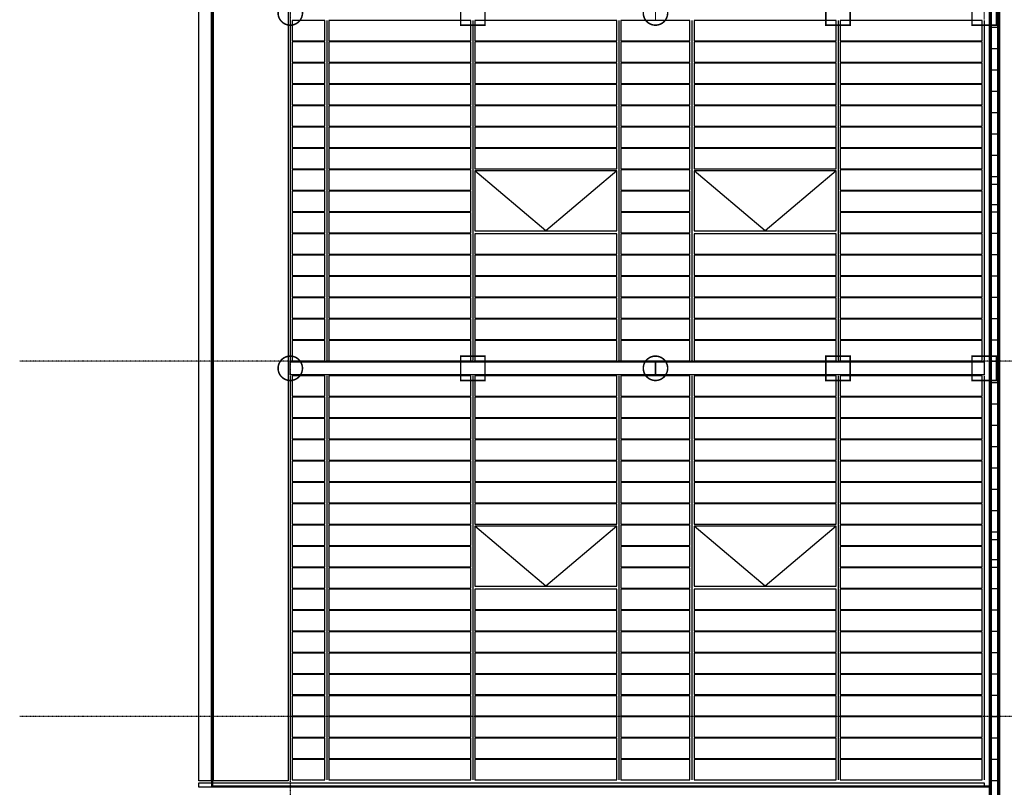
# Model space of a CAD drawing. Extents: x -11408 to 65836, y 12866 to 56869.
# Tile 7 of 68: x -11408 to -1702, y 19854 to 27415. Entities that reach past the tile are written whole.
import ezdxf

# ---------------------------------------------------------------- set-up
doc = ezdxf.new("R2010")
doc.units = 0
doc.linetypes.add('DASHDOT', pattern=[25.4, 12.7, -6.35, 0, -6.35])
for name, color, linetype in [('alu uprof', 3, 'Continuous'), ('beugels', 3, 'Continuous'), ('keramiek', 1, 'Continuous'), ('kozijn', 2, 'Continuous'), ('stramien', 1, 'DASHDOT'), ('vanarris', 253, 'Continuous')]:
    doc.layers.add(name, color=color, linetype=linetype)

# ---------------------------------------------------------------- blocks, each defined once
blk = doc.blocks.new('*U3')
at = {"layer": 'stramien', "color": 1, "ltscale": 0.5}
blk.add_lwpolyline([(0, 21501.2), (0, -21501.2)], dxfattribs=at)
blk = doc.blocks.new('*U2')
at = {"layer": 'stramien', "color": 0, "linetype": 'ByBlock', "lineweight": -2, "transparency": 16777216}
blk.add_blockref('*U3', (50400, 0), dxfattribs=at)
blk = doc.blocks.new('*U74')
at = {"layer": 'keramiek'}
blk.add_lwpolyline([(-700, -100), (700, -100), (700, 100), (-700, 100)], close=True, dxfattribs=at)
blk = doc.blocks.new('*U75')
at = {"layer": 'keramiek', "color": 0, "linetype": 'ByBlock', "lineweight": -2, "transparency": 16777216}
for p in [(0, 3780), (0, 3570), (0, 3360), (0, 3150), (0, 2940), (0, 2730), (0, 2520), (0, 2310), (0, 2100), (0, 1890), (0, 1680), (0, 1470), (0, 1260), (0, 1050), (0, 840), (0, 630), (0, 420), (0, 210), (0, 0)]:
    blk.add_blockref('*U74', p, dxfattribs=at)
blk = doc.blocks.new('*U72')
at = {"layer": 'keramiek'}
blk.add_lwpolyline([(-340, -100), (340, -100), (340, 100), (-340, 100)], close=True, dxfattribs=at)
blk = doc.blocks.new('*U73')
at = {"layer": 'alu uprof', "color": 0, "linetype": 'ByBlock', "lineweight": -2, "transparency": 16777216}
for p in [(0, 3780), (0, 3570), (0, 3360), (0, 3150), (0, 2940), (0, 2730), (0, 2520), (0, 2310), (0, 2100), (0, 1890), (0, 1680), (0, 1470), (0, 1260), (0, 1050), (0, 840), (0, 630), (0, 420), (0, 210), (0, 0)]:
    blk.add_blockref('*U72', p, dxfattribs=at)
blk = doc.blocks.new('*U70')
at = {"layer": 'keramiek'}
blk.add_lwpolyline([(20, -100), (340, -100), (340, 100), (20, 100)], close=True, dxfattribs=at)
blk = doc.blocks.new('*U71')
at = {"layer": 'alu uprof', "color": 0, "linetype": 'ByBlock', "lineweight": -2, "transparency": 16777216}
for p in [(0, 3780), (0, 3570), (0, 3360), (0, 3150), (0, 2940), (0, 2730), (0, 2520), (0, 2310), (0, 2100), (0, 1890), (0, 1680), (0, 1470), (0, 1260), (0, 1050), (0, 840), (0, 630), (0, 420), (0, 210), (0, 0)]:
    blk.add_blockref('*U70', p, dxfattribs=at)
blk = doc.blocks.new('*U76')
at = {"layer": 'keramiek'}
blk.add_lwpolyline([(-700, -100), (700, -100), (700, 100), (-700, 100)], close=True, dxfattribs=at)
blk = doc.blocks.new('*U77')
at = {"layer": 'keramiek', "color": 0, "linetype": 'ByBlock', "lineweight": -2, "transparency": 16777216}
for p in [(0, 3780), (0, 3570), (0, 3360), (0, 3150), (0, 2940), (0, 2730), (0, 2520), (0, 2310), (0, 2100), (0, 1890), (0, 1680), (0, 1470), (0, 1260), (0, 1050), (0, 840), (0, 630), (0, 420), (0, 210), (0, 0)]:
    blk.add_blockref('*U76', p, dxfattribs=at)
blk = doc.blocks.new('*U83')
at = {"layer": 'keramiek'}
blk.add_lwpolyline([(-700, -100), (700, -100), (700, 100), (-700, 100)], close=True, dxfattribs=at)
blk = doc.blocks.new('*U84')
at = {"layer": 'keramiek', "color": 0, "linetype": 'ByBlock', "lineweight": -2, "transparency": 16777216}
for p in [(0, 3150), (0, 2940), (0, 2730), (0, 2520), (0, 2310), (0, 2100), (0, 1890), (0, 1680), (0, 1470), (0, 1260), (0, 1050), (0, 840), (0, 630), (0, 420), (0, 210), (0, 0)]:
    blk.add_blockref('*U83', p, dxfattribs=at)
blk = doc.blocks.new('*U81')
at = {"layer": 'keramiek'}
blk.add_lwpolyline([(-340, -100), (340, -100), (340, 100), (-340, 100)], close=True, dxfattribs=at)
blk = doc.blocks.new('*U82')
at = {"layer": 'alu uprof', "color": 0, "linetype": 'ByBlock', "lineweight": -2, "transparency": 16777216}
for p in [(0, 3150), (0, 2940), (0, 2730), (0, 2520), (0, 2310), (0, 2100), (0, 1890), (0, 1680), (0, 1470), (0, 1260), (0, 1050), (0, 840), (0, 630), (0, 420), (0, 210), (0, 0)]:
    blk.add_blockref('*U81', p, dxfattribs=at)
blk = doc.blocks.new('*U79')
at = {"layer": 'keramiek'}
blk.add_lwpolyline([(20, -100), (340, -100), (340, 100), (20, 100)], close=True, dxfattribs=at)
blk = doc.blocks.new('*U80')
at = {"layer": 'alu uprof', "color": 0, "linetype": 'ByBlock', "lineweight": -2, "transparency": 16777216}
for p in [(0, 3150), (0, 2940), (0, 2730), (0, 2520), (0, 2310), (0, 2100), (0, 1890), (0, 1680), (0, 1470), (0, 1260), (0, 1050), (0, 840), (0, 630), (0, 420), (0, 210), (0, 0)]:
    blk.add_blockref('*U79', p, dxfattribs=at)
blk = doc.blocks.new('*U85')
at = {"layer": 'keramiek'}
blk.add_lwpolyline([(-700, -100), (700, -100), (700, 100), (-700, 100)], close=True, dxfattribs=at)
blk = doc.blocks.new('*U78')
at = {"layer": 'keramiek', "color": 0, "linetype": 'ByBlock', "lineweight": -2, "transparency": 16777216}
for p in [(0, 3150), (0, 2940), (0, 2730), (0, 2520), (0, 2310), (0, 2100), (0, 1890), (0, 1680), (0, 1470), (0, 1260), (0, 1050), (0, 840), (0, 630), (0, 420), (0, 210), (0, 0)]:
    blk.add_blockref('*U85', p, dxfattribs=at)
blk = doc.blocks.new('*U312')
at = {"layer": 'keramiek'}
blk.add_lwpolyline([(-700, -100), (700, -100), (700, 100), (-700, 100)], close=True, dxfattribs=at)
blk = doc.blocks.new('*U313')
at = {"layer": 'keramiek', "color": 0, "linetype": 'ByBlock', "lineweight": -2, "transparency": 16777216}
for p in [(0, 1680), (0, 1470), (0, 1260), (0, 1050), (0, 840), (0, 630), (0, 420), (0, 210), (0, 0)]:
    blk.add_blockref('*U312', p, dxfattribs=at)
blk = doc.blocks.new('*U308')
at = {"layer": 'keramiek'}
blk.add_lwpolyline([(-700, -100), (700, -100), (700, 100), (-700, 100)], close=True, dxfattribs=at)
blk = doc.blocks.new('*U309')
at = {"layer": 'keramiek', "color": 0, "linetype": 'ByBlock', "lineweight": -2, "transparency": 16777216}
for p in [(0, 1680), (0, 1470), (0, 1260), (0, 1050), (0, 840), (0, 630), (0, 420), (0, 210), (0, 0)]:
    blk.add_blockref('*U308', p, dxfattribs=at)
blk = doc.blocks.new('*U302')
at = {"layer": 'keramiek'}
blk.add_lwpolyline([(-700, -100), (700, -100), (700, 100), (-700, 100)], close=True, dxfattribs=at)
blk = doc.blocks.new('*U303')
at = {"layer": 'keramiek', "color": 0, "linetype": 'ByBlock', "lineweight": -2, "transparency": 16777216}
for p in [(0, 1260), (0, 1050), (0, 840), (0, 630), (0, 420), (0, 210), (0, 0)]:
    blk.add_blockref('*U302', p, dxfattribs=at)
blk = doc.blocks.new('*U304')
at = {"layer": 'keramiek'}
blk.add_lwpolyline([(-700, -100), (700, -100), (700, 100), (-700, 100)], close=True, dxfattribs=at)
blk = doc.blocks.new('*U305')
at = {"layer": 'keramiek', "color": 0, "linetype": 'ByBlock', "lineweight": -2, "transparency": 16777216}
for p in [(0, 1260), (0, 1050), (0, 840), (0, 630), (0, 420), (0, 210), (0, 0)]:
    blk.add_blockref('*U304', p, dxfattribs=at)
blk = doc.blocks.new('*U306')
at = {"layer": 'keramiek'}
blk.add_lwpolyline([(-700, -100), (700, -100), (700, 100), (-700, 100)], close=True, dxfattribs=at)
blk = doc.blocks.new('*U307')
at = {"layer": 'keramiek', "color": 0, "linetype": 'ByBlock', "lineweight": -2, "transparency": 16777216}
for p in [(0, 1050), (0, 840), (0, 630), (0, 420), (0, 210), (0, 0)]:
    blk.add_blockref('*U306', p, dxfattribs=at)
blk = doc.blocks.new('*U310')
at = {"layer": 'keramiek'}
blk.add_lwpolyline([(-700, -100), (700, -100), (700, 100), (-700, 100)], close=True, dxfattribs=at)
blk = doc.blocks.new('*U311')
at = {"layer": 'keramiek', "color": 0, "linetype": 'ByBlock', "lineweight": -2, "transparency": 16777216}
for p in [(0, 1050), (0, 840), (0, 630), (0, 420), (0, 210), (0, 0)]:
    blk.add_blockref('*U310', p, dxfattribs=at)
blk = doc.blocks.new('*U314')
at = {"layer": 'keramiek'}
blk.add_lwpolyline([(-700, -100), (700, -100), (700, 100), (-700, 100)], close=True, dxfattribs=at)
blk = doc.blocks.new('*U315')
at = {"layer": 'keramiek', "color": 0, "linetype": 'ByBlock', "lineweight": -2, "transparency": 16777216}
for p in [(0, 1260), (0, 1050), (0, 840), (0, 630), (0, 420), (0, 210), (0, 0)]:
    blk.add_blockref('*U314', p, dxfattribs=at)
blk = doc.blocks.new('*U316')
at = {"layer": 'keramiek'}
blk.add_lwpolyline([(-700, -100), (700, -100), (700, 100), (-700, 100)], close=True, dxfattribs=at)
blk = doc.blocks.new('*U317')
at = {"layer": 'keramiek', "color": 0, "linetype": 'ByBlock', "lineweight": -2, "transparency": 16777216}
for p in [(0, 1260), (0, 1050), (0, 840), (0, 630), (0, 420), (0, 210), (0, 0)]:
    blk.add_blockref('*U316', p, dxfattribs=at)

msp = doc.modelspace()

# ---------------------------------------------------------------- linework, layer by layer
at = {"layer": 'alu uprof'}
for points in [[(-8761.1, 19916.2), (-9641.1, 19916.2), (-9641.1, 38336.2), (-8761.1, 38336.2)], [(-5141.1, 23916.2), (-8741.1, 23916.2), (-8741.1, 24046.2), (-5141.1, 24046.2)], [(-1901.1, 23916.2), (-5141.1, 23916.2), (-5141.1, 24046.2), (-1901.1, 24046.2)], [(-1900.9, 19856.2), (-9641.1, 19856.2), (-9641.1, 19896.2), (-1900.9, 19896.2)]]:
    msp.add_lwpolyline(points, close=True, dxfattribs=at)
for points in [[(-8741.1, 27406.2), (-8741.1, 24056.2)], [(-8381.1, 27406.2), (-8381.1, 24056.2)], [(-6941.1, 27406.2), (-6941.1, 24056.2)], [(-5501.1, 27406.2), (-5501.1, 24056.2)], [(-4781.1, 27406.2), (-4781.1, 24056.2)], [(-3341.1, 27406.2), (-3341.1, 24056.2)], [(-1901.1, 27406.2), (-1901.1, 24056.2)], [(-8741.1, 23906.2), (-8741.1, 19926.2)], [(-8381.1, 23906.2), (-8381.1, 19926.2)], [(-6941.1, 23906.2), (-6941.1, 19926.2)], [(-5501.1, 23906.2), (-5501.1, 19926.2)], [(-4781.1, 23906.2), (-4781.1, 19926.2)], [(-3341.1, 23906.2), (-3341.1, 19926.2)], [(-1901.1, 23906.2), (-1901.1, 19926.2)]]:
    msp.add_lwpolyline(points, dxfattribs=at)
at = {"layer": 'beugels', "color": 10, "const_width": 15}
for points in [[(-8861.2, 27482.1, -0.412064), (-8741.1, 27601.3, -0.412362), (-8621, 27481.9, -0.416068), (-8741.1, 27361.1, -0.416366)], [(-5261.2, 27482.1, -0.412064), (-5141.1, 27601.3, -0.412362), (-5021, 27481.9, -0.416068), (-5141.1, 27361.1, -0.416366)], [(-8861.2, 23982.1, -0.412064), (-8741.1, 24101.3, -0.412362), (-8621, 23981.9, -0.416068), (-8741.1, 23861.1, -0.416366)], [(-5261.2, 23982.1, -0.412064), (-5141.1, 24101.3, -0.412362), (-5021, 23981.9, -0.416068), (-5141.1, 23861.1, -0.416366)]]:
    msp.add_lwpolyline(points, format="xyb", close=True, dxfattribs=at)
at = {"layer": 'beugels', "color": 93, "const_width": 15}
for points in [[(-7061.1, 27361.2), (-6821.1, 27361.2), (-6821.1, 27601.2), (-7061.1, 27601.2)], [(-3461.1, 27361.2), (-3221.1, 27361.2), (-3221.1, 27601.2), (-3461.1, 27601.2)], [(-2021.1, 27361.2), (-1781.1, 27361.2), (-1781.1, 27601.2), (-2021.1, 27601.2)], [(-7061.1, 23861.2), (-6821.1, 23861.2), (-6821.1, 24101.2), (-7061.1, 24101.2)], [(-3461.1, 23861.2), (-3221.1, 23861.2), (-3221.1, 24101.2), (-3461.1, 24101.2)], [(-2021.1, 23861.2), (-1781.1, 23861.2), (-1781.1, 24101.2), (-2021.1, 24101.2)]]:
    msp.add_lwpolyline(points, close=True, dxfattribs=at)
at = {"layer": 'beugels', "color": 10, "const_width": 10}
for points in [[(-8741.1, 27416.2), (-8741.1, 27546.2)], [(-5141.1, 27416.2), (-5141.1, 27546.2)], [(-1901.1, 27416.2), (-1901.1, 27546.2)], [(-8741.1, 23916.2), (-8741.1, 24046.2)], [(-5141.1, 23916.2), (-5141.1, 24046.2)], [(-1901.1, 23916.2), (-1901.1, 24046.2)]]:
    msp.add_lwpolyline(points, dxfattribs=at)
at = {"layer": 'kozijn'}
for points in [[(-5521.1, 25926.2), (-6921.1, 25926.2), (-6921.1, 25336.2), (-5521.1, 25336.2)], [(-3361.1, 25926.2), (-4761.1, 25926.2), (-4761.1, 25336.2), (-3361.1, 25336.2)], [(-5521.1, 22426.2), (-6921.1, 22426.2), (-6921.1, 21836.2), (-5521.1, 21836.2)], [(-3361.1, 22426.2), (-4761.1, 22426.2), (-4761.1, 21836.2), (-3361.1, 21836.2)]]:
    msp.add_lwpolyline(points, close=True, dxfattribs=at)
at = {"layer": 'kozijn', "color": 1}
for points in [[(-5521.1, 25926.2), (-6221.1, 25336.2), (-6921.1, 25926.2)], [(-3361.1, 25926.2), (-4061.1, 25336.2), (-4761.1, 25926.2)], [(-5521.1, 22426.2), (-6221.1, 21836.2), (-6921.1, 22426.2)], [(-3361.1, 22426.2), (-4061.1, 21836.2), (-4761.1, 22426.2)]]:
    msp.add_lwpolyline(points, dxfattribs=at)
at = {"layer": 'stramien', "color": 1, "ltscale": 0.5}
for points in [[(63695.6, 24051.2), (-11408.5, 24051.2)], [(63695.6, 20551.2), (-11408.5, 20551.2)]]:
    msp.add_lwpolyline(points, dxfattribs=at)
at = {"layer": 'vanarris', "lineweight": 70}
for p, q in [((-1841.1, 50296.2), (-1841.1, 16981.2)), ((-1761.1, 50296.2), (-1761.1, 18796.2)), ((-9511.1, 38336.2), (-9511.1, 19916.2))]:
    msp.add_line(p, q, dxfattribs=at)
at = {"layer": 'vanarris', "lineweight": 25}
for p, q in [((-1841.1, 27341.2), (-1761.1, 27341.2)), ((-1841.1, 27131.2), (-1761.1, 27131.2)), ((-1841.1, 26921.2), (-1761.1, 26921.2)), ((-1841.1, 26711.2), (-1761.1, 26711.2)), ((-1841.1, 26501.2), (-1761.1, 26501.2)), ((-1841.1, 26291.2), (-1761.1, 26291.2)), ((-1841.1, 26081.2), (-1761.1, 26081.2)), ((-1841.1, 25871.2), (-1761.1, 25871.2)), ((-1841.1, 25796.2), (-1761.1, 25796.2)), ((-1841.1, 25596.2), (-1761.1, 25596.2)), ((-1841.1, 25521.2), (-1761.1, 25521.2)), ((-1841.1, 25311.2), (-1761.1, 25311.2)), ((-1841.1, 25101.2), (-1761.1, 25101.2)), ((-1841.1, 24891.2), (-1761.1, 24891.2)), ((-1841.1, 24681.2), (-1761.1, 24681.2)), ((-1841.1, 24471.2), (-1761.1, 24471.2)), ((-1841.1, 24261.2), (-1761.1, 24261.2)), ((-1841.1, 24051.2), (-1761.1, 24051.2)), ((-1841.1, 23841.2), (-1761.1, 23841.2)), ((-1841.1, 23631.2), (-1761.1, 23631.2)), ((-1841.1, 23421.2), (-1761.1, 23421.2)), ((-1841.1, 23211.2), (-1761.1, 23211.2)), ((-1841.1, 23001.2), (-1761.1, 23001.2)), ((-1841.1, 22791.2), (-1761.1, 22791.2)), ((-1841.1, 22581.2), (-1761.1, 22581.2)), ((-1841.1, 22371.2), (-1761.1, 22371.2)), ((-1841.1, 22296.2), (-1761.1, 22296.2)), ((-1841.1, 22096.2), (-1761.1, 22096.2)), ((-1841.1, 22021.2), (-1761.1, 22021.2)), ((-1841.1, 21811.2), (-1761.1, 21811.2)), ((-1841.1, 21601.2), (-1761.1, 21601.2)), ((-1841.1, 21391.2), (-1761.1, 21391.2)), ((-1841.1, 21181.2), (-1761.1, 21181.2)), ((-1841.1, 20971.2), (-1761.1, 20971.2)), ((-1841.1, 20761.2), (-1761.1, 20761.2)), ((-1841.1, 20551.2), (-1761.1, 20551.2)), ((-1841.1, 20341.2), (-1761.1, 20341.2)), ((-1841.1, 20131.2), (-1761.1, 20131.2)), ((-1841.1, 19921.2), (-1761.1, 19921.2))]:
    msp.add_line(p, q, dxfattribs=at)
at = {"layer": 'vanarris', "lineweight": 50}
for p, q in [((-9511.1, 19861.2), (-9511.1, 19916.2)), ((-8741.1, 19861.2), (-9511.1, 19861.2)), ((-1841.1, 19861.2), (-8741.1, 19861.2))]:
    msp.add_line(p, q, dxfattribs=at)

# ---------------------------------------------------------------- block references
at = {"layer": 'alu uprof'}
for name, p in [('*U80', (-8741.1, 24156.2)), ('*U82', (-5141.1, 24156.2)), ('*U71', (-8741.1, 20026.2)), ('*U73', (-5141.1, 20026.2))]:
    msp.add_blockref(name, p, dxfattribs=at)
at = {"layer": 'keramiek'}
for name, p in [('*U84', (-7661.1, 24156.2)), ('*U315', (-6221.1, 26046.2)), ('*U317', (-4061.1, 26046.2)), ('*U78', (-2621.1, 24156.2)), ('*U307', (-6221.1, 24156.2)), ('*U311', (-4061.1, 24156.2)), ('*U75', (-7661.1, 20026.2)), ('*U303', (-6221.1, 22546.2)), ('*U305', (-4061.1, 22546.2)), ('*U77', (-2621.1, 20026.2)), ('*U313', (-6221.1, 20026.2)), ('*U309', (-4061.1, 20026.2))]:
    msp.add_blockref(name, p, dxfattribs=at)
at = {"layer": 'stramien', "xscale": -1}
msp.add_blockref('*U2', (41658.9, 34367.5), dxfattribs=at)

doc.saveas('drawing.dxf')
